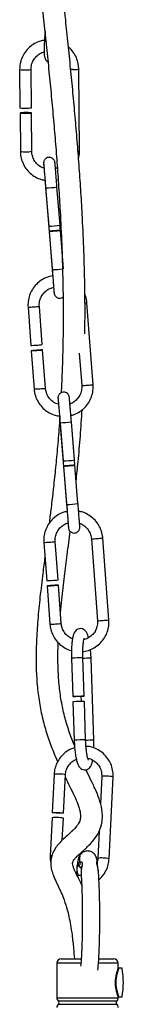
# Model space of a CAD drawing. Header units: millimetres. Extents: x 425 to 1011, y 286 to 740.
# Tile 9 of 41: x 477.56 to 482.29, y 415.77 to 460.65. Entities that reach past the tile are written whole.
import ezdxf

# ---------------------------------------------------------------- set-up
doc = ezdxf.new("R2010")
doc.units = ezdxf.units.MM

msp = doc.modelspace()

# ---------------------------------------------------------------- linework, layer by layer
at = {"color": 7, "linetype": 'Continuous', "lineweight": 25}
for p, q in [((477.559, 458.375), (477.574, 456.632)), ((478.094, 456.637), (478.079, 458.38)), ((480.289, 454.661), (480.257, 458.393)), ((477.576, 456.393), (477.591, 454.643)), ((478.111, 454.648), (478.096, 456.397)), ((479.232, 453.344), (479.316, 453.359)), ((478.736, 453.029), (479.038, 449.302)), ((478.745, 452.981), (478.886, 451.24)), ((479.404, 451.282), (479.263, 453.023)), ((479.418, 451.044), (479.399, 451.281)), ((479.565, 449.296), (479.424, 451.043)), ((478.905, 451.001), (479.047, 449.254)), ((477.94, 447.54), (478.07, 445.798)), ((478.588, 445.837), (478.458, 447.579)), ((480.91, 444.011), (480.632, 447.741)), ((478.088, 445.559), (478.218, 443.811)), ((478.737, 443.849), (478.606, 445.597)), ((480.281, 445.453), (480.392, 443.973)), ((479.393, 442.326), (479.695, 438.599)), ((479.402, 442.278), (479.543, 440.537)), ((480.062, 440.579), (479.921, 442.32)), ((479.563, 440.298), (479.704, 438.551)), ((480.076, 440.341), (480.056, 440.578)), ((480.222, 438.593), (480.081, 440.34)), ((478.662, 436.818), (478.792, 435.076)), ((479.311, 435.115), (479.181, 436.857)), ((480.836, 436.98), (481.114, 433.251)), ((481.633, 433.289), (481.355, 437.019)), ((479.459, 433.127), (479.329, 434.876)), ((478.81, 434.837), (478.941, 433.089)), ((479.926, 431.544), (479.984, 429.798)), ((480.504, 429.815), (480.446, 431.561)), ((480.944, 427.804), (480.82, 431.541)), ((479.992, 429.558), (480.05, 427.806)), ((480.357, 429.807), (480.365, 429.574)), ((480.508, 429.576), (480.512, 429.576)), ((480.57, 427.824), (480.512, 429.576)), ((479.131, 426.25), (479.047, 424.509)), ((479.567, 424.484), (479.651, 426.225)), ((481.305, 426.154), (481.245, 424.907)), ((481.645, 422.403), (481.825, 426.129)), ((479.036, 424.27), (478.952, 422.523)), ((479.507, 423.253), (479.555, 424.245)), ((481.185, 423.657), (481.125, 422.428)), ((479.459, 417.843), (480.37, 417.843)), ((481.179, 417.843), (481.859, 417.843)), ((479.259, 417.643), (479.259, 416.066)), ((482.059, 417.421), (482.059, 417.643)), ((482.236, 417.408), (482.073, 417.408)), ((482.059, 416.066), (482.059, 416.102)), ((482.076, 416.108), (482.236, 416.108))]:
    msp.add_line(p, q, dxfattribs=at)
at = {"color": 8, "linetype": 'Continuous', "lineweight": 25}
for p, q in [((479.988, 458.374), (479.891, 458.375)), ((479.043, 449.301), (479.038, 449.302)), ((479.7, 438.599), (479.695, 438.599)), ((480.442, 431.562), (480.446, 431.561)), ((480.566, 427.824), (480.57, 427.824)), ((480.351, 417.643), (479.259, 417.643)), ((482.059, 417.643), (481.162, 417.643)), ((479.259, 416.066), (482.059, 416.066)), ((481.992, 415.917), (479.326, 415.917)), ((479.326, 415.768), (481.992, 415.768))]:
    msp.add_line(p, q, dxfattribs=at)
at = {"color": 7, "linetype": 'Continuous', "lineweight": 25, "flags": 128}
for points in [[(477.826, 456.378), (477.926, 456.38), (478.013, 456.384), (478.072, 456.39), (478.096, 456.397), (478.08, 456.403), (478.026, 456.408), (477.944, 456.411), (477.845, 456.412), (477.745, 456.41), (477.659, 456.406), (477.599, 456.4), (477.576, 456.393), (477.592, 456.387), (477.645, 456.382), (477.728, 456.379), (477.826, 456.378)], [(479.424, 451.043), (479.403, 451.044), (479.347, 451.041), (479.263, 451.035), (479.163, 451.028), (479.064, 451.019), (478.98, 451.011), (478.925, 451.005), (478.905, 451.001), (478.925, 451), (478.982, 451.003), (479.066, 451.009), (479.166, 451.016), (479.265, 451.025), (479.348, 451.033), (479.404, 451.039), (479.424, 451.043)], [(478.344, 445.576), (478.444, 445.583), (478.528, 445.59), (478.585, 445.595), (478.606, 445.597), (478.588, 445.597), (478.532, 445.593), (478.449, 445.587), (478.35, 445.58), (478.25, 445.573), (478.166, 445.566), (478.108, 445.561), (478.088, 445.559), (478.106, 445.559), (478.162, 445.563), (478.245, 445.569), (478.344, 445.576)], [(480.081, 440.34), (480.061, 440.341), (480.004, 440.338), (479.92, 440.332), (479.821, 440.325), (479.722, 440.316), (479.638, 440.308), (479.582, 440.302), (479.563, 440.298), (479.583, 440.298), (479.639, 440.3), (479.724, 440.306), (479.823, 440.313), (479.922, 440.322), (480.006, 440.33), (480.062, 440.336), (480.081, 440.34)], [(479.067, 434.854), (479.166, 434.862), (479.251, 434.868), (479.308, 434.873), (479.329, 434.875), (479.31, 434.875), (479.255, 434.871), (479.171, 434.866), (479.072, 434.858), (478.973, 434.851), (478.888, 434.844), (478.831, 434.839), (478.81, 434.837), (478.829, 434.837), (478.884, 434.841), (478.968, 434.847), (479.067, 434.854)], [(480.5, 429.816), (480.498, 429.814), (480.457, 429.812), (480.383, 429.808), (480.289, 429.804), (480.187, 429.801), (480.094, 429.799), (480.024, 429.797), (479.988, 429.798), (479.99, 429.799), (480.031, 429.802), (480.105, 429.805), (480.199, 429.809), (480.301, 429.812), (480.393, 429.815), (480.463, 429.816), (480.5, 429.816)], [(479.292, 424.515), (479.392, 424.51), (479.48, 424.502), (479.541, 424.493), (479.566, 424.485), (479.552, 424.479), (479.501, 424.475), (479.42, 424.475), (479.322, 424.478), (479.222, 424.484), (479.134, 424.492), (479.073, 424.5), (479.048, 424.508), (479.062, 424.514), (479.113, 424.518), (479.194, 424.518), (479.292, 424.515)]]:
    msp.add_lwpolyline(points, dxfattribs=at)
at = {"color": 8, "linetype": 'Continuous', "lineweight": 25}
for centre, radius, start, end in [((477.739, 459.299), 0.941, 258.9784, 274.2952), ((477.891, 459.108), 0.751, 263.715, 284.4273), ((480.057, 459.302), 0.931, 265.7332, 282.4255), ((477.771, 455.567), 0.941, 258.9707, 274.2994), ((477.924, 455.372), 0.748, 263.6694, 284.492), ((480.242, 454.744), 0.0956, 261.3023, 299.7392), ((478.729, 456.403), 3.422, 270.2711, 278.9865), ((478.905, 454.379), 5.127, 271.5884, 276.8233), ((477.501, 456.01), 8.481, 272.9648, 274.7016), ((477.842, 453.478), 5.931, 273.4225, 275.9628), ((480.406, 449.724), 1.996, 273.8648, 276.5173), ((479.954, 452.435), 8.474, 272.9638, 274.7021), ((480.164, 451.493), 7.519, 273.6905, 275.6942), ((477.779, 452.28), 8.481, 272.9648, 274.7016), ((478.122, 449.734), 5.917, 273.42, 275.9664), ((479.386, 445.7), 3.422, 270.2711, 278.9865), ((479.687, 441.986), 3.435, 270.2905, 278.9728), ((478.224, 445.288), 8.481, 272.9648, 274.7016), ((478.565, 442.756), 5.931, 273.4225, 275.9628), ((480.4, 445.416), 8.447, 272.9602, 274.7041), ((480.608, 444.507), 7.525, 273.6911, 275.6931), ((478.502, 441.559), 8.481, 272.9648, 274.7016), ((478.844, 439.012), 5.917, 273.42, 275.9664), ((480.676, 441.713), 8.474, 272.9638, 274.7021), ((480.887, 440.771), 7.519, 273.6905, 275.6942), ((480.439, 424.142), 7.42, 89.9738, 93.9603), ((480.778, 425.389), 6.153, 89.6126, 93.0874), ((480.562, 420.407), 7.417, 89.9733, 93.9612), ((480.902, 421.64), 6.164, 89.6122, 93.0967), ((479.275, 425.421), 0.842, 83.0898, 99.8039), ((479.431, 425.515), 0.744, 72.7979, 94.2342), ((481.448, 425.326), 0.841, 83.0861, 99.8105), ((481.585, 425.244), 0.918, 74.8508, 92.1822), ((479.021, 422.275), 0.258, 87.4291, 105.4867), ((481.269, 421.598), 0.842, 83.0887, 99.806), ((481.405, 421.516), 0.918, 74.8551, 92.1797)]:
    msp.add_arc(centre, radius, start, end, dxfattribs=at)
at = {"color": 7, "linetype": 'Continuous', "lineweight": 25}
for centre, radius, start, end in [((477.754, 457.555), 0.941, 258.9707, 274.2994), ((477.907, 457.36), 0.748, 263.6694, 284.492), ((478.868, 454.675), 3.435, 270.2905, 278.9728), ((477.632, 454.26), 8.474, 272.9638, 274.7021), ((477.971, 451.746), 5.942, 273.4245, 275.9602), ((479.526, 443.972), 3.435, 270.2905, 278.9728), ((478.354, 443.539), 8.474, 272.9638, 274.7021), ((478.694, 441.024), 5.942, 273.4245, 275.9602), ((480.504, 422.156), 7.42, 89.9738, 93.9603), ((479.179, 423.441), 0.841, 83.0861, 99.8105), ((479.335, 423.535), 0.744, 72.8009, 94.2321), ((479.459, 417.643), 0.2, 90, 180), ((481.859, 417.643), 0.2, 0, 90), ((478.556, 416.758), 3.737, 349.9837, 10.0163), ((479.459, 416.066), 0.2, 180, 228.1897), ((481.859, 416.066), 0.2, 311.8103, 0), ((479.459, 415.619), 0.2, 131.8103, 180), ((479.259, 415.843), 0.1, 311.8103, 48.1897), ((482.059, 415.843), 0.1, 131.8103, 228.1897), ((481.859, 415.619), 0.2, 0, 48.1897)]:
    msp.add_arc(centre, radius, start, end, dxfattribs=at)
for points, knots in [([(477.586, 477.735), (477.586, 477.255), (477.588, 476.311), (477.608, 474.986), (477.638, 473.759), (477.675, 472.665), (477.715, 471.759), (477.753, 470.992), (477.792, 470.285), (477.84, 469.506), (477.905, 468.569), (477.989, 467.468), (478.097, 466.2), (478.222, 464.864), (478.357, 463.503), (478.496, 462.156), (478.63, 460.882), (478.754, 459.683), (478.868, 458.561), (478.978, 457.446), (479.081, 456.338), (479.176, 455.231), (479.264, 454.121), (479.342, 453.005), (479.418, 451.748), (479.484, 450.363), (479.53, 448.862), (479.549, 447.367), (479.537, 445.888), (479.505, 444.648), (479.467, 443.904), (479.453, 443.64)], [0, 0, 0, 0, 0.038786, 0.076341, 0.112663, 0.146299, 0.175988, 0.196471, 0.218038, 0.242841, 0.270761, 0.307776, 0.348382, 0.391005, 0.43158, 0.469614, 0.505268, 0.534062, 0.56176, 0.588794, 0.615618, 0.642763, 0.670922, 0.700407, 0.731432, 0.775266, 0.821783, 0.870628, 0.921144, 0.972047, 1, 1, 1, 1]), ([(480.536, 446.326), (480.539, 446.638), (480.549, 447.431), (480.532, 448.739), (480.489, 450.24), (480.426, 451.626), (480.352, 452.884), (480.276, 454.001), (480.19, 455.112), (480.095, 456.217), (479.994, 457.323), (479.886, 458.433), (479.773, 459.548), (479.646, 460.781), (479.504, 462.13), (479.353, 463.587), (479.208, 465.054), (479.075, 466.486), (478.963, 467.83), (478.883, 468.903), (478.843, 469.53), (478.829, 469.751)], [0, 0, 0, 0, 0.047372, 0.120302, 0.189912, 0.255644, 0.302247, 0.346566, 0.388866, 0.429547, 0.469521, 0.509647, 0.55057, 0.592936, 0.650125, 0.711383, 0.777063, 0.845859, 0.910379, 0.968332, 1, 1, 1, 1]), ([(478.727, 460.113), (478.722, 460.067), (478.708, 459.931), (478.689, 459.708), (478.675, 459.461), (478.671, 459.244), (478.678, 459.061), (478.692, 458.947), (478.729, 458.846), (478.778, 458.771), (478.829, 458.741), (478.851, 458.729)], [0, 0, 0, 0, 0.075176, 0.219092, 0.363672, 0.509577, 0.658987, 0.821048, 0.895593, 0.956053, 1, 1, 1, 1]), ([(478.69, 459.707), (478.63, 459.698), (478.474, 459.674), (478.239, 459.567), (478, 459.398), (477.803, 459.179), (477.659, 458.923), (477.572, 458.651), (477.563, 458.464), (477.559, 458.375)], [0, 0, 0, 0, 0.094834, 0.247933, 0.401008, 0.554059, 0.70709, 0.860109, 1, 1, 1, 1]), ([(478.079, 458.38), (478.08, 458.414), (478.083, 458.525), (478.133, 458.708), (478.249, 458.908), (478.418, 459.063), (478.567, 459.154), (478.659, 459.171), (478.675, 459.174)], [0, 0, 0, 0, 0.097317, 0.310603, 0.524475, 0.738401, 0.9523, 1, 1, 1, 1]), ([(480.257, 458.393), (480.255, 458.45), (480.247, 458.603), (480.185, 458.849), (480.053, 459.11), (479.917, 459.296), (479.814, 459.375), (479.789, 459.395)], [0, 0, 0, 0, 0.148615, 0.404171, 0.660075, 0.91602, 1, 1, 1, 1]), ([(477.591, 454.643), (477.594, 454.587), (477.601, 454.433), (477.664, 454.188), (477.793, 453.925), (477.978, 453.695), (478.207, 453.511), (478.457, 453.381), (478.635, 453.345), (478.717, 453.328)], [0, 0, 0, 0, 0.0902, 0.245308, 0.400626, 0.555969, 0.711338, 0.866728, 1, 1, 1, 1]), ([(478.671, 453.879), (478.632, 453.891), (478.519, 453.927), (478.362, 454.048), (478.218, 454.227), (478.128, 454.434), (478.117, 454.579), (478.111, 454.648)], [0, 0, 0, 0, 0.121192, 0.346319, 0.571423, 0.796553, 1, 1, 1, 1]), ([(480.248, 454.339), (480.254, 454.358), (480.288, 454.462), (480.289, 454.572), (480.289, 454.661)], [0, 0, 0, 0, 0.18285, 1, 1, 1, 1]), ([(479.263, 453.023), (479.26, 453.069), (479.249, 453.201), (479.231, 453.418), (479.212, 453.654), (479.195, 453.855), (479.182, 454.01), (479.175, 454.093), (479.172, 454.125), (479.17, 454.137), (479.17, 454.144), (479.167, 454.159), (479.163, 454.182), (479.148, 454.227), (479.111, 454.285), (479.048, 454.339), (478.964, 454.373), (478.87, 454.375), (478.787, 454.346), (478.726, 454.299), (478.688, 454.249), (478.666, 454.201), (478.655, 454.161), (478.652, 454.132), (478.651, 454.116), (478.651, 454.108), (478.652, 454.102), (478.652, 454.093), (478.653, 454.076), (478.657, 454.016), (478.663, 453.942), (478.668, 453.88), (478.668, 453.88)], [0, 0, 0, 0, 0.043415, 0.126485, 0.209706, 0.292946, 0.376234, 0.459671, 0.501795, 0.524102, 0.538272, 0.543186, 0.548574, 0.56371, 0.587519, 0.613402, 0.641557, 0.671321, 0.700632, 0.723911, 0.743461, 0.759899, 0.773203, 0.782864, 0.787965, 0.791613, 0.796413, 0.805598, 0.834201, 0.914389, 0.999615, 1, 1, 1, 1]), ([(478.654, 454.08), (478.654, 454.079), (478.654, 454.077), (478.657, 454.044), (478.664, 453.961), (478.677, 453.813), (478.693, 453.614), (478.713, 453.379), (478.73, 453.162), (478.741, 453.028), (478.745, 452.981)], [0, 0, 0, 0, 0.033554, 0.13332, 0.277642, 0.435285, 0.594693, 0.754424, 0.914246, 1, 1, 1, 1]), ([(479.278, 453.902), (479.26, 453.891), (479.233, 453.873), (479.201, 453.868), (479.191, 453.867)], [0, 0, 0, 0, 0.654699, 1, 1, 1, 1]), ([(478.712, 453.329), (478.714, 453.297), (478.722, 453.201), (478.73, 453.098), (478.736, 453.029)], [0, 0, 0, 0, 0.331386, 1, 1, 1, 1]), ([(479.038, 449.302), (479.041, 449.256), (479.05, 449.143), (479.059, 449.034), (479.065, 448.97)], [0, 0, 0, 0, 0.4044259, 1, 1, 1, 1]), ([(479.047, 449.254), (479.05, 449.209), (479.061, 449.076), (479.078, 448.862), (479.097, 448.632), (479.112, 448.44), (479.123, 448.295), (479.128, 448.227), (479.13, 448.201), (479.13, 448.204), (479.13, 448.204)], [0, 0, 0, 0, 0.085951, 0.250399, 0.415114, 0.579775, 0.744287, 0.908247, 0.988483, 1, 1, 1, 1]), ([(479.07, 448.971), (478.981, 448.952), (478.796, 448.912), (478.541, 448.778), (478.313, 448.592), (478.131, 448.36), (478.004, 448.095), (477.935, 447.817), (477.938, 447.63), (477.94, 447.54)], [0, 0, 0, 0, 0.135942, 0.282, 0.428058, 0.574116, 0.720174, 0.866232, 1, 1, 1, 1]), ([(478.458, 447.579), (478.457, 447.614), (478.453, 447.724), (478.491, 447.911), (478.594, 448.118), (478.751, 448.287), (478.929, 448.403), (479.058, 448.433), (479.111, 448.445)], [0, 0, 0, 0, 0.088017, 0.280854, 0.474177, 0.667505, 0.860836, 1, 1, 1, 1]), ([(479.108, 448.444), (479.112, 448.402), (479.12, 448.305), (479.126, 448.233), (479.129, 448.2), (479.13, 448.188), (479.131, 448.181), (479.133, 448.166), (479.138, 448.143), (479.153, 448.098), (479.19, 448.04), (479.253, 447.986), (479.337, 447.952), (479.43, 447.951), (479.5, 447.971), (479.53, 447.996), (479.536, 448.001)], [0, 0, 0, 0, 0.164059, 0.374235, 0.480344, 0.536533, 0.572228, 0.584604, 0.598176, 0.636305, 0.696277, 0.761475, 0.832396, 0.90737, 0.981204, 1, 1, 1, 1]), ([(480.632, 447.741), (480.626, 447.797), (480.612, 447.935), (480.563, 448.066), (480.534, 448.143)], [0, 0, 0, 0, 0.40831, 1, 1, 1, 1]), ([(480.392, 443.973), (480.393, 443.938), (480.397, 443.827), (480.36, 443.641), (480.257, 443.433), (480.098, 443.266), (479.956, 443.165), (479.866, 443.142), (479.85, 443.137)], [0, 0, 0, 0, 0.097517, 0.311169, 0.525358, 0.739554, 0.953752, 1, 1, 1, 1]), ([(479.892, 442.609), (479.943, 442.621), (480.089, 442.654), (480.309, 442.775), (480.537, 442.959), (480.719, 443.191), (480.846, 443.456), (480.915, 443.735), (480.912, 443.922), (480.91, 444.011)], [0, 0, 0, 0, 0.083202, 0.238176, 0.393149, 0.548122, 0.703094, 0.858067, 1, 1, 1, 1]), ([(478.218, 443.811), (478.224, 443.754), (478.242, 443.601), (478.321, 443.36), (478.468, 443.106), (478.666, 442.888), (478.908, 442.721), (479.149, 442.613), (479.312, 442.59), (479.378, 442.581)], [0, 0, 0, 0, 0.092744, 0.25227, 0.412002, 0.571735, 0.731469, 0.891202, 1, 1, 1, 1]), ([(479.333, 443.122), (479.298, 443.131), (479.188, 443.158), (479.027, 443.267), (478.871, 443.436), (478.768, 443.637), (478.747, 443.781), (478.737, 443.849)], [0, 0, 0, 0, 0.10891, 0.337401, 0.565888, 0.794374, 1, 1, 1, 1]), ([(479.921, 442.32), (479.917, 442.366), (479.906, 442.498), (479.888, 442.715), (479.869, 442.951), (479.852, 443.152), (479.839, 443.307), (479.832, 443.39), (479.829, 443.422), (479.828, 443.434), (479.827, 443.442), (479.825, 443.456), (479.82, 443.479), (479.805, 443.524), (479.768, 443.582), (479.705, 443.637), (479.622, 443.67), (479.528, 443.672), (479.444, 443.643), (479.383, 443.596), (479.345, 443.546), (479.323, 443.499), (479.313, 443.459), (479.309, 443.429), (479.309, 443.413), (479.309, 443.405), (479.309, 443.399), (479.309, 443.39), (479.31, 443.373), (479.315, 443.315), (479.322, 443.224), (479.328, 443.142), (479.33, 443.123)], [0, 0, 0, 0, 0.042357, 0.123402, 0.204595, 0.285806, 0.367064, 0.448468, 0.489566, 0.511328, 0.525154, 0.529947, 0.535204, 0.549972, 0.5732, 0.598452, 0.62592, 0.654959, 0.683556, 0.706267, 0.725341, 0.741378, 0.754358, 0.763784, 0.76876, 0.772319, 0.777003, 0.785963, 0.81387, 0.892103, 0.975252, 1, 1, 1, 1]), ([(479.311, 443.377), (479.311, 443.376), (479.311, 443.374), (479.314, 443.341), (479.322, 443.258), (479.334, 443.11), (479.351, 442.912), (479.37, 442.676), (479.388, 442.459), (479.399, 442.325), (479.402, 442.278)], [0, 0, 0, 0, 0.033554, 0.13332, 0.277642, 0.435285, 0.594693, 0.754424, 0.914246, 1, 1, 1, 1]), ([(479.391, 442.578), (479.378, 442.375), (479.343, 441.833), (479.269, 440.976), (479.178, 440.03), (479.083, 439.151), (478.993, 438.384), (478.931, 437.894), (478.905, 437.687)], [0, 0, 0, 0, 0.130153, 0.345709, 0.543051, 0.721768, 0.882241, 1, 1, 1, 1]), ([(479.373, 442.582), (479.374, 442.565), (479.38, 442.483), (479.388, 442.395), (479.393, 442.326)], [0, 0, 0, 0, 0.210755, 1, 1, 1, 1]), ([(480.139, 439.629), (480.169, 439.918), (480.241, 440.609), (480.335, 441.683), (480.387, 442.471), (480.414, 442.872)], [0, 0, 0, 0, 0.260913, 0.623324, 1, 1, 1, 1]), ([(479.695, 438.599), (479.699, 438.554), (479.709, 438.429), (479.719, 438.308), (479.725, 438.232)], [0, 0, 0, 0, 0.365336, 1, 1, 1, 1]), ([(479.704, 438.551), (479.708, 438.506), (479.719, 438.374), (479.736, 438.16), (479.754, 437.929), (479.769, 437.737), (479.78, 437.592), (479.786, 437.524), (479.787, 437.499), (479.787, 437.501), (479.787, 437.501)], [0, 0, 0, 0, 0.085951, 0.250399, 0.415114, 0.579775, 0.744287, 0.908247, 0.988483, 1, 1, 1, 1]), ([(479.769, 437.705), (479.771, 437.676), (479.778, 437.593), (479.784, 437.53), (479.786, 437.497), (479.788, 437.485), (479.789, 437.478), (479.791, 437.464), (479.796, 437.44), (479.811, 437.395), (479.847, 437.337), (479.911, 437.283), (479.994, 437.25), (480.088, 437.247), (480.171, 437.277), (480.232, 437.323), (480.271, 437.373), (480.293, 437.421), (480.303, 437.461), (480.306, 437.49), (480.307, 437.506), (480.307, 437.514), (480.307, 437.521), (480.306, 437.529), (480.305, 437.546), (480.301, 437.602), (480.291, 437.732), (480.277, 437.915), (480.259, 438.137), (480.241, 438.369), (480.228, 438.525), (480.222, 438.593)], [0, 0, 0, 0, 0.04601, 0.13081, 0.173622, 0.196293, 0.210694, 0.215688, 0.221164, 0.236548, 0.260745, 0.28705, 0.315665, 0.345915, 0.375705, 0.399364, 0.419233, 0.435939, 0.44946, 0.45928, 0.464463, 0.468171, 0.47305, 0.482384, 0.511455, 0.592952, 0.679569, 0.764431, 0.849079, 0.933674, 1, 1, 1, 1]), ([(479.73, 438.233), (479.662, 438.218), (479.499, 438.182), (479.263, 438.055), (479.036, 437.87), (478.854, 437.638), (478.727, 437.373), (478.658, 437.095), (478.661, 436.908), (478.662, 436.818)], [0, 0, 0, 0, 0.107187, 0.258106, 0.409025, 0.559943, 0.710862, 0.86178, 1, 1, 1, 1]), ([(481.355, 437.019), (481.348, 437.075), (481.331, 437.228), (481.252, 437.469), (481.105, 437.724), (480.906, 437.941), (480.665, 438.108), (480.44, 438.211), (480.295, 438.232), (480.246, 438.239)], [0, 0, 0, 0, 0.095443, 0.259612, 0.423992, 0.588375, 0.752757, 0.91714, 1, 1, 1, 1]), ([(479.181, 436.857), (479.18, 436.892), (479.176, 437.003), (479.213, 437.189), (479.316, 437.397), (479.474, 437.565), (479.632, 437.672), (479.739, 437.698), (479.772, 437.706)], [0, 0, 0, 0, 0.093107, 0.297097, 0.501599, 0.706108, 0.91062, 1, 1, 1, 1]), ([(480.291, 437.693), (480.309, 437.688), (480.401, 437.664), (480.545, 437.562), (480.702, 437.394), (480.805, 437.193), (480.826, 437.048), (480.836, 436.98)], [0, 0, 0, 0, 0.058458, 0.299885, 0.54131, 0.782732, 1, 1, 1, 1]), ([(479.423, 433.613), (479.442, 433.814), (479.495, 434.393), (479.606, 435.284), (479.738, 436.322), (479.822, 436.976), (479.867, 437.325)], [0, 0, 0, 0, 0.144487, 0.415471, 0.687084, 1, 1, 1, 1]), ([(478.711, 436.167), (478.679, 435.916), (478.604, 435.334), (478.488, 434.37), (478.383, 433.317), (478.318, 432.308), (478.3, 431.374), (478.336, 430.5), (478.424, 429.69), (478.566, 428.925), (478.76, 428.198), (479.001, 427.511), (479.186, 427.056), (479.289, 426.839), (479.296, 426.825)], [0, 0, 0, 0, 0.069452, 0.160661, 0.244762, 0.322514, 0.39889, 0.478688, 0.564872, 0.65826, 0.761125, 0.873076, 0.991744, 1, 1, 1, 1]), ([(478.941, 433.089), (478.947, 433.032), (478.964, 432.88), (479.043, 432.638), (479.19, 432.384), (479.389, 432.166), (479.631, 432.002), (479.815, 431.91), (479.918, 431.892), (479.925, 431.891)], [0, 0, 0, 0, 0.102736, 0.279446, 0.456386, 0.633327, 0.810269, 0.987211, 1, 1, 1, 1]), ([(479.97, 432.425), (479.963, 432.427), (479.883, 432.449), (479.75, 432.547), (479.594, 432.713), (479.491, 432.915), (479.469, 433.059), (479.459, 433.127)], [0, 0, 0, 0, 0.021883, 0.272689, 0.523491, 0.774292, 1, 1, 1, 1]), ([(480.445, 431.852), (480.458, 431.852), (480.568, 431.855), (480.77, 431.921), (481.032, 432.05), (481.26, 432.238), (481.442, 432.469), (481.568, 432.734), (481.638, 433.013), (481.635, 433.2), (481.633, 433.289)], [0, 0, 0, 0, 0.018898, 0.160761, 0.302625, 0.444487, 0.58635, 0.728212, 0.870074, 1, 1, 1, 1]), ([(481.114, 433.251), (481.116, 433.216), (481.12, 433.105), (481.082, 432.919), (480.979, 432.711), (480.821, 432.543), (480.663, 432.435), (480.555, 432.409), (480.522, 432.401)], [0, 0, 0, 0, 0.092967, 0.296647, 0.500841, 0.70504, 0.909243, 1, 1, 1, 1]), ([(480.704, 432.48), (480.693, 432.52), (480.668, 432.618), (480.619, 432.721), (480.538, 432.823), (480.425, 432.888), (480.293, 432.899), (480.177, 432.854), (480.097, 432.781), (480.044, 432.696), (480, 432.582), (479.965, 432.422), (479.938, 432.201), (479.924, 431.953), (479.922, 431.726), (479.925, 431.589), (479.926, 431.544)], [0, 0, 0, 0, 0.064779, 0.157245, 0.221497, 0.274681, 0.32817, 0.380923, 0.428486, 0.48107, 0.549491, 0.658032, 0.753814, 0.854219, 0.952013, 1, 1, 1, 1]), ([(480.063, 427.571), (480.038, 427.629), (479.927, 427.882), (479.756, 428.37), (479.566, 429.038), (479.428, 429.744), (479.338, 430.499), (479.304, 431.323), (479.304, 431.929), (479.324, 432.247), (479.324, 432.253)], [0, 0, 0, 0, 0.057985, 0.251254, 0.4285, 0.588327, 0.734508, 0.869114, 0.997321, 1, 1, 1, 1]), ([(480.446, 431.561), (480.445, 431.605), (480.442, 431.732), (480.444, 431.938), (480.456, 432.155), (480.477, 432.322), (480.497, 432.422), (480.514, 432.466), (480.511, 432.461), (480.511, 432.46)], [0, 0, 0, 0, 0.102225, 0.297546, 0.491642, 0.681781, 0.838672, 0.966578, 1, 1, 1, 1]), ([(480.82, 431.541), (480.818, 431.589), (480.813, 431.725), (480.802, 431.856), (480.794, 431.941)], [0, 0, 0, 0, 0.349735, 1, 1, 1, 1]), ([(480.05, 427.806), (480.052, 427.759), (480.057, 427.621), (480.075, 427.394), (480.105, 427.145), (480.146, 426.926), (480.195, 426.751), (480.25, 426.626), (480.332, 426.525), (480.445, 426.46), (480.577, 426.449), (480.693, 426.494), (480.773, 426.567), (480.826, 426.651), (480.867, 426.754), (480.885, 426.851), (480.896, 426.905)], [0, 0, 0, 0, 0.049573, 0.144484, 0.240026, 0.337004, 0.437766, 0.528486, 0.591524, 0.643704, 0.696183, 0.74794, 0.794605, 0.846196, 0.913325, 1, 1, 1, 1]), ([(480.702, 426.896), (480.7, 426.9), (480.696, 426.907), (480.673, 426.971), (480.645, 427.086), (480.615, 427.257), (480.59, 427.472), (480.576, 427.669), (480.571, 427.788), (480.57, 427.824)], [0, 0, 0, 0, 0.091896, 0.2193, 0.372557, 0.54561, 0.729392, 0.918166, 1, 1, 1, 1]), ([(480.945, 427.449), (480.946, 427.521), (480.948, 427.638), (480.945, 427.758), (480.944, 427.804)], [0, 0, 0, 0, 0.625848, 1, 1, 1, 1]), ([(480.071, 427.466), (480.007, 427.445), (479.851, 427.394), (479.63, 427.246), (479.421, 427.04), (479.263, 426.792), (479.16, 426.524), (479.141, 426.339), (479.131, 426.25)], [0, 0, 0, 0, 0.122686, 0.301186, 0.47972, 0.658271, 0.836816, 1, 1, 1, 1]), ([(481.825, 426.129), (481.825, 426.186), (481.827, 426.34), (481.778, 426.588), (481.663, 426.858), (481.492, 427.096), (481.274, 427.293), (481.019, 427.435), (480.785, 427.515), (480.638, 427.522), (480.588, 427.525)], [0, 0, 0, 0, 0.081908, 0.222802, 0.363854, 0.504877, 0.645878, 0.78687, 0.927866, 1, 1, 1, 1]), ([(479.651, 426.225), (479.654, 426.26), (479.663, 426.37), (479.723, 426.551), (479.852, 426.741), (479.998, 426.876), (480.108, 426.921), (480.147, 426.937)], [0, 0, 0, 0, 0.113888, 0.363325, 0.613252, 0.863033, 1, 1, 1, 1]), ([(480.669, 426.993), (480.677, 426.992), (480.76, 426.983), (480.907, 426.907), (481.089, 426.769), (481.221, 426.58), (481.3, 426.37), (481.303, 426.224), (481.305, 426.154)], [0, 0, 0, 0, 0.02034, 0.219808, 0.419431, 0.619183, 0.818993, 1, 1, 1, 1]), ([(480.391, 421.206), (480.351, 421.293), (480.28, 421.452), (480.16, 421.689), (480.061, 421.892), (480.003, 422.045), (479.984, 422.128), (479.978, 422.177), (479.978, 422.222), (479.992, 422.279), (480.029, 422.337), (480.084, 422.413), (480.192, 422.529), (480.347, 422.67), (480.532, 422.834), (480.772, 423.059), (481.034, 423.356), (481.225, 423.704), (481.32, 424.035), (481.345, 424.344), (481.312, 424.725), (481.197, 425.136), (481.016, 425.577), (480.806, 426.012), (480.654, 426.313), (480.58, 426.46)], [0, 0, 0, 0, 0.031079, 0.056269, 0.092455, 0.116028, 0.127012, 0.135483, 0.144367, 0.163476, 0.192402, 0.199211, 0.216635, 0.239879, 0.263523, 0.287283, 0.336959, 0.388525, 0.441373, 0.496575, 0.552526, 0.660877, 0.765235, 0.885589, 1, 1, 1, 1]), ([(479.645, 426.099), (479.711, 425.967), (479.858, 425.674), (480.054, 425.279), (480.224, 424.882), (480.311, 424.601), (480.34, 424.393), (480.337, 424.234), (480.281, 424.047), (480.176, 423.895), (480.044, 423.752), (479.958, 423.667), (479.855, 423.571), (479.698, 423.431), (479.525, 423.274), (479.357, 423.1), (479.181, 422.883), (479.059, 422.65), (478.997, 422.434), (478.978, 422.266), (478.979, 422.134), (478.991, 422.014), (479.025, 421.847), (479.104, 421.612), (479.259, 421.277), (479.44, 420.909), (479.607, 420.493), (479.721, 420.128), (479.812, 419.748), (479.887, 419.362), (479.959, 418.873), (480.017, 418.355), (480.045, 417.997), (480.057, 417.843)], [0, 0, 0, 0, 0.0753, 0.167472, 0.24651, 0.324813, 0.364898, 0.405192, 0.445688, 0.481158, 0.489621, 0.498513, 0.508735, 0.52071, 0.543946, 0.561601, 0.582356, 0.606258, 0.626749, 0.641139, 0.651517, 0.662219, 0.67544, 0.700122, 0.731854, 0.77331, 0.800347, 0.835688, 0.85855, 0.886541, 0.921631, 0.966242, 1, 1, 1, 1]), ([(478.952, 422.523), (478.95, 422.467), (478.947, 422.362), (478.97, 422.261), (478.98, 422.214)], [0, 0, 0, 0, 0.543196, 1, 1, 1, 1]), ([(481.113, 422.235), (481.112, 422.238), (481.103, 422.313), (481.087, 422.382), (481.051, 422.49), (481.006, 422.575), (480.926, 422.667), (480.804, 422.74), (480.651, 422.767), (480.503, 422.735), (480.391, 422.664), (480.318, 422.584), (480.275, 422.507), (480.247, 422.434), (480.221, 422.335), (480.204, 422.238), (480.193, 422.141), (480.19, 422.117)], [0, 0, 0, 0, 0.006284, 0.169307, 0.238176, 0.292274, 0.344411, 0.399416, 0.457434, 0.51801, 0.567643, 0.613652, 0.661629, 0.71855, 0.799735, 0.950025, 1, 1, 1, 1]), ([(480.285, 422.413), (480.285, 422.413), (480.285, 422.415), (480.285, 422.396), (480.285, 422.345), (480.286, 422.269), (480.307, 422.201), (480.314, 422.181)], [0, 0, 0, 0, 0.032695, 0.181636, 0.419404, 0.830217, 1, 1, 1, 1]), ([(481.125, 422.428), (481.123, 422.393), (481.12, 422.329), (481.097, 422.269), (481.087, 422.242)], [0, 0, 0, 0, 0.544529, 1, 1, 1, 1]), ([(481.18, 421.453), (481.238, 421.506), (481.368, 421.626), (481.512, 421.861), (481.616, 422.128), (481.635, 422.314), (481.645, 422.403)], [0, 0, 0, 0, 0.216767, 0.485558, 0.754341, 1, 1, 1, 1]), ([(480.19, 422.117), (480.185, 422.073), (480.171, 421.959), (480.16, 421.803), (480.153, 421.707)], [0, 0, 0, 0, 0.3851131, 1, 1, 1, 1]), ([(480.308, 422.187), (480.309, 422.183), (480.311, 422.178), (480.315, 422.154), (480.316, 422.148)], [0, 0, 0, 0, 0.731042, 1, 1, 1, 1]), ([(480.376, 422.087), (480.375, 422.087), (480.375, 422.089), (480.378, 422.044), (480.37, 421.951), (480.358, 421.826), (480.365, 421.73), (480.368, 421.685)], [0, 0, 0, 0, 0.1051402, 0.2890942, 0.5144289, 0.7748792, 1, 1, 1, 1]), ([(481.155, 421.811), (481.153, 421.841), (481.147, 421.929), (481.121, 422.043), (481.105, 422.126), (481.107, 422.156), (481.106, 422.15), (481.105, 422.148)], [0, 0, 0, 0, 0.158253, 0.4735092, 0.7082356, 0.9345308, 1, 1, 1, 1]), ([(481.106, 422.148), (481.107, 422.15), (481.111, 422.161), (481.117, 422.192), (481.114, 422.22), (481.112, 422.236)], [0, 0, 0, 0, 0.101395, 0.4785136, 1, 1, 1, 1]), ([(480.367, 421.645), (480.348, 421.641), (480.286, 421.629), (480.223, 421.642), (480.179, 421.652)], [0, 0, 0, 0, 0.301139, 1, 1, 1, 1]), ([(480.364, 421.692), (480.368, 421.63), (480.378, 421.483), (480.392, 421.198), (480.404, 420.853), (480.413, 420.477), (480.418, 420.081), (480.419, 419.677), (480.417, 419.272), (480.411, 418.879), (480.401, 418.507), (480.388, 418.165), (480.373, 417.866), (480.357, 417.643), (480.347, 417.545), (480.344, 417.511)], [0, 0, 0, 0, 0.058411, 0.138842, 0.220137, 0.301869, 0.38383, 0.465908, 0.548028, 0.630122, 0.712119, 0.793931, 0.875414, 0.956286, 1, 1, 1, 1]), ([(481.129, 417.329), (481.134, 417.378), (481.148, 417.499), (481.167, 417.748), (481.185, 418.063), (481.199, 418.414), (481.209, 418.793), (481.216, 419.192), (481.219, 419.603), (481.218, 420.016), (481.214, 420.423), (481.205, 420.813), (481.193, 421.179), (481.178, 421.507), (481.165, 421.718), (481.158, 421.804), (481.157, 421.809)], [0, 0, 0, 0, 0.0559173, 0.1380358, 0.2173934, 0.2957279, 0.3736062, 0.4512568, 0.5287944, 0.6062893, 0.6837919, 0.7613426, 0.8390062, 0.916881, 0.9951447, 1, 1, 1, 1]), ([(482.055, 416.102), (482.056, 416.106), (482.057, 416.116), (482.029, 416.203), (481.984, 416.351), (481.94, 416.555), (481.929, 416.729), (481.935, 416.894), (481.957, 417.053), (482.003, 417.232), (482.048, 417.371), (482.055, 417.405), (482.058, 417.421)], [0, 0, 0, 0, 0.05721, 0.1621518, 0.2756288, 0.3977409, 0.5145075, 0.5414208, 0.6539066, 0.7656058, 0.8851487, 1, 1, 1, 1]), ([(482.045, 417.368), (482.051, 417.378), (482.073, 417.414), (482.084, 417.413), (482.067, 417.351), (482.022, 417.219), (481.974, 417.044), (481.952, 416.89), (481.946, 416.73), (481.957, 416.56), (482.002, 416.363), (482.048, 416.218), (482.08, 416.125), (482.077, 416.115), (482.076, 416.109)], [0, 0, 0, 0, 0.034363, 0.125301, 0.225154, 0.325194, 0.418271, 0.511559, 0.53384, 0.63053, 0.732074, 0.8269, 0.914866, 1, 1, 1, 1])]:
    msp.add_open_spline(points, degree=3, knots=knots, dxfattribs=at)
at = {"color": 8, "linetype": 'Continuous', "lineweight": 25}
for points, knots in [([(480.344, 421.993), (480.344, 421.993), (480.31, 422.032), (480.251, 422.134), (480.234, 422.245), (480.235, 422.355), (480.249, 422.428), (480.277, 422.499), (480.296, 422.527), (480.301, 422.52), (480.299, 422.489), (480.29, 422.426), (480.284, 422.317), (480.302, 422.237), (480.313, 422.187)], [0, 0, 0, 0, 0.001007, 0.103178, 0.234912, 0.250581, 0.382864, 0.447834, 0.563312, 0.634812, 0.683822, 0.81668, 0.888019, 1, 1, 1, 1]), ([(480.256, 421.643), (480.247, 421.656), (480.207, 421.715), (480.193, 421.804), (480.181, 421.913), (480.182, 421.997), (480.188, 422.078), (480.195, 422.119), (480.207, 422.128), (480.226, 422.105), (480.265, 422.06), (480.302, 422.024), (480.338, 421.998), (480.344, 421.993)], [0, 0, 0, 0, 0.041614, 0.182409, 0.22587, 0.358948, 0.444278, 0.573822, 0.660426, 0.80056, 0.857252, 0.973171, 1, 1, 1, 1]), ([(480.318, 422.148), (480.316, 422.178), (480.313, 422.216), (480.336, 422.256), (480.364, 422.271), (480.398, 422.253), (480.415, 422.204), (480.409, 422.11), (480.388, 422.003), (480.367, 421.868), (480.357, 421.77), (480.364, 421.702), (480.365, 421.692)], [0, 0, 0, 0, 0.146346, 0.180547, 0.321543, 0.410755, 0.528253, 0.625779, 0.766605, 0.835813, 0.976732, 1, 1, 1, 1]), ([(481.153, 421.809), (481.15, 421.852), (481.145, 421.92), (481.118, 422.029), (481.094, 422.118), (481.075, 422.204), (481.077, 422.252), (481.095, 422.271), (481.112, 422.26), (481.112, 422.236), (481.112, 422.235)], [0, 0, 0, 0, 0.139606, 0.219658, 0.394532, 0.495575, 0.662552, 0.777431, 0.993167, 1, 1, 1, 1])]:
    msp.add_open_spline(points, degree=3, knots=knots, dxfattribs=at)

doc.saveas('drawing.dxf')
